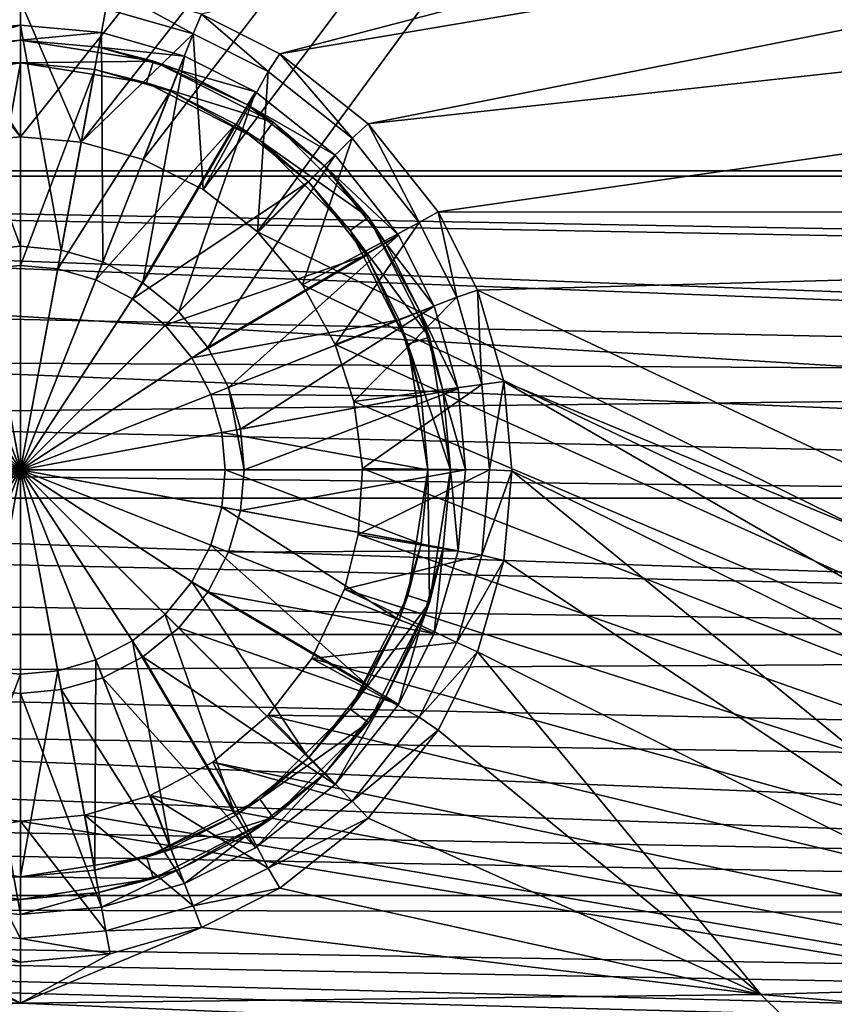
# Model space of a CAD drawing. Header units: metres. Extents: x -1004 to 0, y -808 to 0.
# Tile 64 of 136: x -502 to -394, y -741 to -610. Entities that reach past the tile are written whole.
import ezdxf

# ---------------------------------------------------------------- set-up
doc = ezdxf.new("R2010")
doc.units = ezdxf.units.M

msp = doc.modelspace()

# ---------------------------------------------------------------- linework, layer by layer
at = {"layer": 'None012310'}
for points in [[(-502.018646, -194.333847, 2169.999756), (-820.791748, -631.100647, 2169.999756), (-183.245575, -631.100647, 2169.999756)], [(-502.018646, -194.333847, 2169.999756), (-820.791748, -194.333847, 2169.999756), (-820.791748, -631.100647, 2169.999756)], [(-183.245575, -194.333847, 2169.999756), (-502.018646, -194.333847, 2169.999756), (-183.245575, -631.100647, 2169.999756)], [(-183.245575, -630.385498, 2167.143799), (-820.791748, -630.385498, 2167.143799), (-502.018646, -195.279739, 2167.143799)], [(-502.018646, -195.279739, 2167.143799), (-820.791748, -630.385498, 2167.143799), (-820.791748, -195.279739, 2167.143799)], [(-183.245575, -195.279739, 2167.143799), (-183.245575, -630.385498, 2167.143799), (-502.018646, -195.279739, 2167.143799)], [(-104.087563, -673.795837, 2141.555176), (-861.502258, -642.578125, 2160.918701), (-820.791748, -630.385498, 2167.143799)], [(-183.245575, -630.385498, 2167.143799), (-142.53511, -642.578247, 2160.918701), (-820.791748, -630.385498, 2167.143799)], [(-142.53511, -642.578247, 2160.918701), (-122.623138, -656.609924, 2152.863525), (-820.791748, -630.385498, 2167.143799)], [(-820.791748, -630.385498, 2167.143799), (-122.623138, -656.609924, 2152.863525), (-104.087563, -673.795837, 2141.555176)], [(-860.662842, -642.614746, 2164.17627), (-121.224243, -658.028931, 2155.389893), (-820.791748, -631.100647, 2169.999756)], [(-121.224243, -658.028931, 2155.389893), (-141.592987, -643.635925, 2163.630127), (-820.791748, -631.100647, 2169.999756)], [(-820.791748, -631.100647, 2169.999756), (-141.592987, -643.635925, 2163.630127), (-183.245575, -631.100647, 2169.999756)], [(-881.414185, -656.609863, 2152.863525), (-861.502258, -642.578125, 2160.918701), (-104.087563, -673.795837, 2141.555176)], [(-121.224243, -658.028931, 2155.389893), (-860.662842, -642.614746, 2164.17627), (-877.488342, -653.800537, 2157.918701)], [(-892.43335, -666.4646, 2150.060791), (-121.224243, -658.028931, 2155.389893), (-877.488342, -653.800537, 2157.918701)], [(-899.94989, -673.796082, 2141.555176), (-881.414185, -656.609863, 2152.863525), (-104.087563, -673.795837, 2141.555176)], [(-102.26001, -675.62439, 2143.820068), (-121.224243, -658.028931, 2155.389893), (-892.43335, -666.4646, 2150.060791)], [(-85.832962, -694.145264, 2129.589844), (-892.43335, -666.4646, 2150.060791), (-908.266174, -682.554504, 2138.760986)], [(-85.832962, -694.145264, 2129.589844), (-102.26001, -675.62439, 2143.820068), (-892.43335, -666.4646, 2150.060791)], [(-915.988464, -691.90033, 2127.664551), (-899.94989, -673.796082, 2141.555176), (-88.047546, -691.902039, 2127.663086)], [(-899.94989, -673.796082, 2141.555176), (-104.087563, -673.795837, 2141.555176), (-88.047546, -691.902039, 2127.663086)], [(-922.009583, -698.932068, 2125.520752), (-85.832962, -694.145264, 2129.589844), (-908.266174, -682.554504, 2138.760986)], [(-929.518494, -710.105225, 2111.226563), (-915.988464, -691.90033, 2127.664551), (-64.492477, -726.51062, 2093.737549)], [(-64.492477, -726.51062, 2093.737549), (-915.988464, -691.90033, 2127.664551), (-74.518837, -710.105225, 2111.226563)], [(-915.988464, -691.90033, 2127.664551), (-88.047546, -691.902039, 2127.663086), (-74.518837, -710.105225, 2111.226563)], [(-72.008659, -712.690125, 2112.790527), (-85.832962, -694.145264, 2129.589844), (-922.009583, -698.932068, 2125.520752)], [(-61.752151, -729.388489, 2094.900391), (-922.009583, -698.932068, 2125.520752), (-932.552673, -713.465515, 2112.023438)], [(-61.752151, -729.388489, 2094.900391), (-72.008659, -712.690125, 2112.790527), (-922.009583, -698.932068, 2125.520752)], [(-939.5448, -726.510559, 2093.737793), (-929.518494, -710.105225, 2111.226563), (-64.492477, -726.51062, 2093.737549)], [(-941.272888, -727.559082, 2097.011719), (-61.752151, -729.388489, 2094.900391), (-932.552673, -713.465515, 2112.023438)], [(-946.362122, -741.070984, 2075.415039), (-939.5448, -726.510559, 2093.737793), (-54.187531, -749.625977, 2063.023682)], [(-54.187531, -749.625977, 2063.023682), (-939.5448, -726.510559, 2093.737793), (-57.675217, -741.070984, 2075.415039)], [(-939.5448, -726.510559, 2093.737793), (-64.492477, -726.51062, 2093.737549), (-57.675217, -741.070984, 2075.415039)], [(-941.272888, -727.559082, 2097.011719), (-949.259888, -744.18219, 2076.154297), (-51.716675, -751.684326, 2065.279785)], [(-51.716675, -751.684326, 2065.279785), (-54.777439, -744.18219, 2076.154297), (-941.272888, -727.559082, 2097.011719)], [(-54.777439, -744.18219, 2076.154297), (-61.752151, -729.388489, 2094.900391), (-941.272888, -727.559082, 2097.011719)]]:
    msp.add_3dface(points, dxfattribs=at)
at = {"layer": 'None012318'}
for points in [[(-502.018829, -611.040344, 111.452499), (-512.755005, -612.025391, 111.452499), (-502.018829, -640.388123, 115.948647)], [(-512.391052, -613.991943, 108.797249), (-512.755005, -612.025391, 108.38913), (-502.018829, -611.040344, 108.38913)], [(-502.018829, -611.040344, 108.38913), (-512.755005, -612.025391, 111.452499), (-502.018829, -611.040344, 111.452499)], [(-502.018829, -611.040344, 108.38913), (-512.755005, -612.025391, 108.38913), (-512.755005, -612.025391, 111.452499)], [(-502.018829, -613.040283, 108.797249), (-512.391052, -613.991943, 108.797249), (-502.018829, -611.040344, 108.38913)], [(-491.282684, -612.025391, 111.452499), (-502.018829, -611.040344, 111.452499), (-496.62326, -640.883179, 115.948647)], [(-496.62326, -640.883179, 115.948647), (-502.018829, -611.040344, 111.452499), (-502.018829, -640.388123, 115.948647)], [(-502.018829, -613.040283, 108.797249), (-502.018829, -611.040344, 108.38913), (-491.282684, -612.025391, 108.38913)], [(-491.282684, -612.025391, 108.38913), (-502.018829, -611.040344, 111.452499), (-491.282684, -612.025391, 111.452499)], [(-491.282684, -612.025391, 108.38913), (-502.018829, -611.040344, 108.38913), (-502.018829, -611.040344, 111.452499)], [(-502.018829, -640.388123, 115.948647), (-512.755005, -612.025391, 111.452499), (-507.414429, -640.883179, 115.948647)], [(-491.646606, -613.991943, 108.797249), (-502.018829, -613.040283, 108.797249), (-491.282684, -612.025391, 108.38913)], [(-491.104034, -642.470093, 115.948647), (-491.282684, -612.025391, 111.452499), (-496.62326, -640.883179, 115.948647)], [(-491.646606, -613.991943, 108.797249), (-491.282684, -612.025391, 108.38913), (-480.301758, -615.182617, 108.389137)], [(-480.301758, -615.182617, 111.452499), (-491.282684, -612.025391, 111.452499), (-491.104034, -642.470093, 115.948647)], [(-480.301758, -615.182617, 108.389137), (-491.282684, -612.025391, 108.38913), (-480.301758, -615.182617, 111.452499)], [(-480.301758, -615.182617, 111.452499), (-491.282684, -612.025391, 108.38913), (-491.282684, -612.025391, 111.452499)], [(-502.018829, -613.040283, 101.509148), (-519.632813, -615.830078, 101.509148), (-512.391052, -613.991943, 108.797249)], [(-502.018829, -613.040283, 101.509148), (-502.018829, -616.040283, 101.509148), (-519.632813, -615.830078, 101.509148)], [(-502.018829, -613.040283, 101.509148), (-512.391052, -613.991943, 108.797249), (-502.018829, -613.040283, 108.797249)], [(-484.404877, -615.830078, 101.509148), (-502.018829, -613.040283, 101.509148), (-491.646606, -613.991943, 108.797249)], [(-491.646606, -613.991943, 108.797249), (-502.018829, -613.040283, 101.509148), (-502.018829, -613.040283, 108.797249)], [(-502.018829, -613.040283, 101.509148), (-484.404877, -615.830078, 101.509148), (-502.018829, -616.040283, 101.509148)], [(-481.037903, -617.042175, 108.797249), (-491.646606, -613.991943, 108.797249), (-480.301758, -615.182617, 108.389137)], [(-481.037903, -617.042175, 108.797249), (-484.404877, -615.830078, 101.509148), (-491.646606, -613.991943, 108.797249)], [(-502.018829, -616.040283, 101.509148), (-518.70575, -618.683228, 101.509148), (-519.632813, -615.830078, 101.509148)], [(-502.018829, -616.040283, 101.509148), (-511.845154, -616.941833, 109.382034), (-518.70575, -618.683228, 101.509148)], [(-511.845154, -616.941833, 109.382034), (-502.018829, -616.040283, 109.382034), (-506.953461, -643.374268, 113.182106)], [(-502.018829, -616.040283, 101.509148), (-502.018829, -616.040283, 109.382034), (-511.845154, -616.941833, 109.382034)], [(-502.018829, -616.040283, 109.382034), (-502.018829, -642.921509, 113.182106), (-506.953461, -643.374268, 113.182106)], [(-484.404877, -615.830078, 101.509148), (-485.331909, -618.683228, 101.509148), (-502.018829, -616.040283, 101.509148)], [(-502.018829, -616.040283, 109.382034), (-492.192505, -616.941833, 109.382034), (-502.018829, -642.921509, 113.182106)], [(-485.331909, -618.683228, 101.509148), (-492.192505, -616.941833, 109.382034), (-502.018829, -616.040283, 101.509148)], [(-492.192505, -616.941833, 109.382034), (-502.018829, -616.040283, 109.382034), (-502.018829, -616.040283, 101.509148)], [(-485.792908, -645.221558, 115.948647), (-480.301758, -615.182617, 111.452499), (-491.104034, -642.470093, 115.948647)], [(-470.890594, -619.920166, 111.452499), (-480.301758, -615.182617, 111.452499), (-485.792908, -645.221558, 115.948647)], [(-484.404877, -615.830078, 101.509148), (-468.515076, -623.926331, 101.509148), (-485.331909, -618.683228, 101.509148)], [(-468.515076, -623.926331, 101.509148), (-484.404877, -615.830078, 101.509148), (-471.944855, -621.61969, 108.797249)], [(-484.404877, -615.830078, 101.509148), (-481.037903, -617.042175, 108.797249), (-471.944855, -621.61969, 108.797249)], [(-481.037903, -617.042175, 108.797249), (-480.301758, -615.182617, 108.389137), (-470.890594, -619.920166, 108.389137)], [(-470.890594, -619.920166, 108.389137), (-480.301758, -615.182617, 108.389137), (-470.890594, -619.920166, 111.452499)], [(-470.890594, -619.920166, 111.452499), (-480.301758, -615.182617, 108.389137), (-480.301758, -615.182617, 111.452499)], [(-492.192505, -616.941833, 109.382034), (-497.084229, -643.374268, 113.182106), (-502.018829, -642.921509, 113.182106)], [(-492.192505, -616.941833, 109.382034), (-482.142151, -619.831543, 109.382034), (-497.084229, -643.374268, 113.182106)], [(-482.142151, -619.831543, 109.382034), (-492.192505, -616.941833, 109.382034), (-485.331909, -618.683228, 101.509148)], [(-471.944855, -621.61969, 108.797249), (-481.037903, -617.042175, 108.797249), (-470.890594, -619.920166, 108.389137)], [(-470.278442, -626.353333, 101.509148), (-482.142151, -619.831543, 109.382034), (-485.331909, -618.683228, 101.509148)], [(-468.515076, -623.926331, 101.509148), (-470.278442, -626.353333, 101.509148), (-485.331909, -618.683228, 101.509148)], [(-482.142151, -619.831543, 109.382034), (-492.03656, -644.825562, 113.182106), (-497.084229, -643.374268, 113.182106)], [(-482.142151, -619.831543, 109.382034), (-473.526306, -624.169006, 109.382034), (-492.03656, -644.825562, 113.182106)], [(-481.051636, -649.073059, 115.948647), (-470.890594, -619.920166, 111.452499), (-485.792908, -645.221558, 115.948647)], [(-470.278442, -626.353333, 101.509148), (-473.526306, -624.169006, 109.382034), (-482.142151, -619.831543, 109.382034)], [(-460.299591, -628.320984, 111.452499), (-470.890594, -619.920166, 111.452499), (-481.051636, -649.073059, 115.948647)], [(-471.944855, -621.61969, 108.797249), (-470.890594, -619.920166, 108.389137), (-460.299591, -628.320984, 108.389137)], [(-460.299591, -628.320984, 108.389137), (-470.890594, -619.920166, 108.389137), (-460.299591, -628.320984, 111.452499)], [(-460.299591, -628.320984, 111.452499), (-470.890594, -619.920166, 108.389137), (-470.890594, -619.920166, 111.452499)], [(-461.713745, -629.735168, 108.797249), (-471.944855, -621.61969, 108.797249), (-460.299591, -628.320984, 108.389137)], [(-468.515076, -623.926331, 101.509148), (-471.944855, -621.61969, 108.797249), (-461.713745, -629.735168, 108.797249)], [(-473.526306, -624.169006, 109.382034), (-487.179199, -647.34198, 113.182106), (-492.03656, -644.825562, 113.182106)], [(-473.526306, -624.169006, 109.382034), (-463.835083, -631.856506, 109.382034), (-487.179199, -647.34198, 113.182106)], [(-463.835083, -631.856506, 109.382034), (-473.526306, -624.169006, 109.382034), (-470.278442, -626.353333, 101.509148)], [(-468.515076, -623.926331, 101.509148), (-455.904877, -636.536499, 101.509148), (-470.278442, -626.353333, 101.509148)], [(-455.904877, -636.536499, 101.509148), (-468.515076, -623.926331, 101.509148), (-461.713745, -629.735168, 108.797249)], [(-458.331909, -638.299866, 101.509148), (-463.835083, -631.856506, 109.382034), (-470.278442, -626.353333, 101.509148)], [(-455.904877, -636.536499, 101.509148), (-458.331909, -638.299866, 101.509148), (-470.278442, -626.353333, 101.509148)], [(-477.200134, -653.814331, 115.948647), (-460.299591, -628.320984, 111.452499), (-481.051636, -649.073059, 115.948647)], [(-451.898743, -638.912048, 111.452499), (-460.299591, -628.320984, 111.452499), (-477.200134, -653.814331, 115.948647)], [(-461.713745, -629.735168, 108.797249), (-460.299591, -628.320984, 108.389137), (-451.898743, -638.912048, 108.389137)], [(-451.898743, -638.912048, 108.389137), (-460.299591, -628.320984, 108.389137), (-451.898743, -638.912048, 111.452499)], [(-451.898743, -638.912048, 111.452499), (-460.299591, -628.320984, 108.389137), (-460.299591, -628.320984, 111.452499)], [(-453.598236, -639.966309, 108.797249), (-461.713745, -629.735168, 108.797249), (-451.898743, -638.912048, 108.389137)], [(-455.904877, -636.536499, 101.509148), (-461.713745, -629.735168, 108.797249), (-453.598236, -639.966309, 108.797249)], [(-463.835083, -631.856506, 109.382034), (-482.842987, -650.864441, 113.182106), (-487.179199, -647.34198, 113.182106)], [(-463.835083, -631.856506, 109.382034), (-456.147552, -641.547729, 109.382034), (-482.842987, -650.864441, 113.182106)], [(-456.147552, -641.547729, 109.382034), (-463.835083, -631.856506, 109.382034), (-458.331909, -638.299866, 101.509148)], [(-455.904877, -636.536499, 101.509148), (-447.808624, -652.426331, 101.509148), (-458.331909, -638.299866, 101.509148)], [(-447.808624, -652.426331, 101.509148), (-455.904877, -636.536499, 101.509148), (-449.020721, -649.059326, 108.797256)], [(-449.020721, -649.059326, 108.797256), (-455.904877, -636.536499, 101.509148), (-453.598236, -639.966309, 108.797249)], [(-450.661774, -653.353333, 101.509148), (-456.147552, -641.547729, 109.382034), (-458.331909, -638.299866, 101.509148)], [(-447.808624, -652.426331, 101.509148), (-450.661774, -653.353333, 101.509148), (-458.331909, -638.299866, 101.509148)], [(-474.448639, -659.125488, 115.948647), (-451.898743, -638.912048, 111.452499), (-477.200134, -653.814331, 115.948647)], [(-474.448639, -659.125488, 115.948647), (-447.161194, -648.323181, 111.452507), (-451.898743, -638.912048, 111.452499)], [(-453.598236, -639.966309, 108.797249), (-451.898743, -638.912048, 108.389137), (-447.161194, -648.323181, 108.389137)], [(-449.020721, -649.059326, 108.797256), (-453.598236, -639.966309, 108.797249), (-447.161194, -648.323181, 108.389137)], [(-447.161194, -648.323181, 108.389137), (-451.898743, -638.912048, 108.389137), (-447.161194, -648.323181, 111.452507)], [(-447.161194, -648.323181, 111.452507), (-451.898743, -638.912048, 108.389137), (-451.898743, -638.912048, 111.452499)], [(-507.414429, -640.883179, 115.948647), (-512.933655, -642.470093, 115.948647), (-502.018829, -670.040283, 117.452507)], [(-502.018829, -640.388123, 115.948647), (-507.414429, -640.883179, 115.948647), (-502.018829, -670.040283, 117.452507)], [(-496.62326, -640.883179, 115.948647), (-502.018829, -640.388123, 115.948647), (-502.018829, -670.040283, 117.452507)], [(-491.104034, -642.470093, 115.948647), (-496.62326, -640.883179, 115.948647), (-502.018829, -670.040283, 117.452507)], [(-512.933655, -642.470093, 115.948647), (-518.244751, -645.221558, 115.948647), (-502.018829, -670.040283, 117.452507)], [(-485.792908, -645.221558, 115.948647), (-491.104034, -642.470093, 115.948647), (-502.018829, -670.040283, 117.452507)], [(-456.147552, -641.547729, 109.382034), (-479.320557, -655.200623, 113.182106), (-482.842987, -650.864441, 113.182106)], [(-456.147552, -641.547729, 109.382034), (-451.810089, -650.163574, 109.382034), (-479.320557, -655.200623, 113.182106)], [(-451.810089, -650.163574, 109.382034), (-456.147552, -641.547729, 109.382034), (-450.661774, -653.353333, 101.509148)], [(-512.001099, -644.825562, 113.182106), (-506.953461, -643.374268, 113.182106), (-502.018829, -670.040283, 114.452507)], [(-506.953461, -643.374268, 113.182106), (-502.018829, -642.921509, 113.182106), (-502.018829, -670.040283, 114.452507)], [(-502.018829, -642.921509, 113.182106), (-497.084229, -643.374268, 113.182106), (-502.018829, -670.040283, 114.452507)], [(-497.084229, -643.374268, 113.182106), (-492.03656, -644.825562, 113.182106), (-502.018829, -670.040283, 114.452507)], [(-516.858521, -647.34198, 113.182106), (-512.001099, -644.825562, 113.182106), (-502.018829, -670.040283, 114.452507)], [(-492.03656, -644.825562, 113.182106), (-487.179199, -647.34198, 113.182106), (-502.018829, -670.040283, 114.452507)], [(-518.244751, -645.221558, 115.948647), (-522.986084, -649.073059, 115.948647), (-502.018829, -670.040283, 117.452507)], [(-481.051636, -649.073059, 115.948647), (-485.792908, -645.221558, 115.948647), (-502.018829, -670.040283, 117.452507)], [(-521.194702, -650.864441, 113.182106), (-516.858521, -647.34198, 113.182106), (-502.018829, -670.040283, 114.452507)], [(-487.179199, -647.34198, 113.182106), (-482.842987, -650.864441, 113.182106), (-502.018829, -670.040283, 114.452507)], [(-522.986084, -649.073059, 115.948647), (-526.837524, -653.814331, 115.948647), (-502.018829, -670.040283, 117.452507)], [(-477.200134, -653.814331, 115.948647), (-481.051636, -649.073059, 115.948647), (-502.018829, -670.040283, 117.452507)], [(-472.861755, -664.644653, 115.948647), (-447.161194, -648.323181, 111.452507), (-474.448639, -659.125488, 115.948647)], [(-444.003937, -659.304138, 111.452507), (-447.161194, -648.323181, 111.452507), (-472.861755, -664.644653, 115.948647)], [(-449.020721, -649.059326, 108.797256), (-447.161194, -648.323181, 108.389137), (-444.003937, -659.304138, 108.389137)], [(-445.97049, -659.66803, 108.797256), (-449.020721, -649.059326, 108.797256), (-444.003937, -659.304138, 108.389137)], [(-445.97049, -659.66803, 108.797256), (-447.808624, -652.426331, 101.509148), (-449.020721, -649.059326, 108.797256)], [(-444.003937, -659.304138, 111.452507), (-444.003937, -659.304138, 108.389137), (-447.161194, -648.323181, 108.389137)], [(-444.003937, -659.304138, 111.452507), (-447.161194, -648.323181, 108.389137), (-447.161194, -648.323181, 111.452507)], [(-451.810089, -650.163574, 109.382034), (-476.804138, -660.057983, 113.182106), (-479.320557, -655.200623, 113.182106)], [(-451.810089, -650.163574, 109.382034), (-448.92041, -660.213928, 109.382042), (-476.804138, -660.057983, 113.182106)], [(-448.92041, -660.213928, 109.382042), (-451.810089, -650.163574, 109.382034), (-450.661774, -653.353333, 101.509148)], [(-524.717102, -655.200623, 113.182106), (-521.194702, -650.864441, 113.182106), (-502.018829, -670.040283, 114.452507)], [(-482.842987, -650.864441, 113.182106), (-479.320557, -655.200623, 113.182106), (-502.018829, -670.040283, 114.452507)], [(-447.808624, -652.426331, 101.509148), (-445.018829, -670.040283, 101.509148), (-450.661774, -653.353333, 101.509148)], [(-445.018829, -670.040283, 101.509148), (-447.808624, -652.426331, 101.509148), (-445.97049, -659.66803, 108.797256)], [(-526.837524, -653.814331, 115.948647), (-529.58905, -659.125488, 115.948647), (-502.018829, -670.040283, 117.452507)], [(-474.448639, -659.125488, 115.948647), (-477.200134, -653.814331, 115.948647), (-502.018829, -670.040283, 117.452507)], [(-448.92041, -660.213928, 109.382042), (-450.661774, -653.353333, 101.509148), (-448.018829, -670.040283, 101.509148)], [(-445.018829, -670.040283, 101.509148), (-448.018829, -670.040283, 101.509148), (-450.661774, -653.353333, 101.509148)], [(-527.233521, -660.057983, 113.182106), (-524.717102, -655.200623, 113.182106), (-502.018829, -670.040283, 114.452507)], [(-479.320557, -655.200623, 113.182106), (-476.804138, -660.057983, 113.182106), (-502.018829, -670.040283, 114.452507)], [(-502.018829, -670.040283, 117.452507), (-529.58905, -659.125488, 115.948647), (-531.175903, -664.644653, 115.948647)], [(-474.448639, -659.125488, 115.948647), (-502.018829, -670.040283, 117.452507), (-472.36673, -670.040283, 115.948647)], [(-472.36673, -670.040283, 115.948647), (-472.861755, -664.644653, 115.948647), (-474.448639, -659.125488, 115.948647)], [(-444.003937, -659.304138, 111.452507), (-472.861755, -664.644653, 115.948647), (-472.36673, -670.040283, 115.948647)], [(-443.01889, -670.040283, 111.452507), (-444.003937, -659.304138, 111.452507), (-472.36673, -670.040283, 115.948647)], [(-445.97049, -659.66803, 108.797256), (-444.003937, -659.304138, 108.389137), (-443.01889, -670.040283, 108.389137)], [(-443.01889, -670.040283, 111.452507), (-443.01889, -670.040283, 108.389137), (-444.003937, -659.304138, 111.452507)], [(-443.01889, -670.040283, 108.389137), (-444.003937, -659.304138, 108.389137), (-444.003937, -659.304138, 111.452507)], [(-528.684875, -665.105652, 113.182106), (-527.233521, -660.057983, 113.182106), (-502.018829, -670.040283, 114.452507)], [(-476.804138, -660.057983, 113.182106), (-475.352814, -665.105652, 113.182106), (-502.018829, -670.040283, 114.452507)], [(-448.92041, -660.213928, 109.382042), (-475.352814, -665.105652, 113.182106), (-476.804138, -660.057983, 113.182106)], [(-448.92041, -660.213928, 109.382042), (-448.018829, -670.040283, 109.382042), (-475.352814, -665.105652, 113.182106)], [(-448.018829, -670.040283, 109.382042), (-448.92041, -660.213928, 109.382042), (-448.018829, -670.040283, 101.509148)], [(-445.018829, -670.040283, 108.797256), (-445.97049, -659.66803, 108.797256), (-443.01889, -670.040283, 108.389137)], [(-445.018829, -670.040283, 108.797256), (-445.018829, -670.040283, 101.509148), (-445.97049, -659.66803, 108.797256)], [(-531.175903, -664.644653, 115.948647), (-531.670959, -670.040283, 115.948647), (-502.018829, -670.040283, 117.452507)], [(-529.137573, -670.040283, 113.182106), (-528.684875, -665.105652, 113.182106), (-502.018829, -670.040283, 114.452507)], [(-475.352814, -665.105652, 113.182106), (-474.900085, -670.040283, 113.182106), (-502.018829, -670.040283, 114.452507)], [(-448.018829, -670.040283, 109.382042), (-474.900085, -670.040283, 113.182106), (-475.352814, -665.105652, 113.182106)], [(-529.58905, -680.955078, 115.948647), (-502.018829, -670.040283, 117.452507), (-531.670959, -670.040283, 115.948647)], [(-529.58905, -680.955078, 115.948647), (-526.837524, -686.266235, 115.948647), (-502.018829, -670.040283, 117.452507)], [(-528.684875, -674.974915, 113.182106), (-529.137573, -670.040283, 113.182106), (-502.018829, -670.040283, 114.452507)], [(-527.233521, -680.022522, 113.182106), (-528.684875, -674.974915, 113.182106), (-502.018829, -670.040283, 114.452507)], [(-524.717102, -684.879944, 113.182106), (-527.233521, -680.022522, 113.182106), (-502.018829, -670.040283, 114.452507)], [(-526.837524, -686.266235, 115.948647), (-522.986084, -691.007507, 115.948647), (-502.018829, -670.040283, 117.452507)], [(-521.194702, -689.216125, 113.182106), (-524.717102, -684.879944, 113.182106), (-502.018829, -670.040283, 114.452507)], [(-522.986084, -691.007507, 115.948647), (-518.244751, -694.858948, 115.948647), (-502.018829, -670.040283, 117.452507)], [(-516.858521, -692.738586, 113.182106), (-521.194702, -689.216125, 113.182106), (-502.018829, -670.040283, 114.452507)], [(-518.244751, -694.858948, 115.948647), (-512.933655, -697.610474, 115.948647), (-502.018829, -670.040283, 117.452507)], [(-512.001099, -695.255005, 113.182106), (-516.858521, -692.738586, 113.182106), (-502.018829, -670.040283, 114.452507)], [(-512.933655, -697.610474, 115.948647), (-507.414429, -699.197388, 115.948647), (-502.018829, -670.040283, 117.452507)], [(-506.953461, -696.706299, 113.182106), (-512.001099, -695.255005, 113.182106), (-502.018829, -670.040283, 114.452507)], [(-507.414429, -699.197388, 115.948647), (-502.018829, -699.692383, 115.948647), (-502.018829, -670.040283, 117.452507)], [(-502.018829, -697.159058, 113.182106), (-506.953461, -696.706299, 113.182106), (-502.018829, -670.040283, 114.452507)], [(-502.018829, -699.692383, 115.948647), (-496.62326, -699.197388, 115.948647), (-502.018829, -670.040283, 117.452507)], [(-496.62326, -699.197388, 115.948647), (-491.104034, -697.610474, 115.948647), (-502.018829, -670.040283, 117.452507)], [(-491.104034, -697.610474, 115.948647), (-485.792908, -694.858948, 115.948647), (-502.018829, -670.040283, 117.452507)], [(-485.792908, -694.858948, 115.948647), (-481.051636, -691.007507, 115.948647), (-502.018829, -670.040283, 117.452507)], [(-481.051636, -691.007507, 115.948647), (-477.200134, -686.266235, 115.948647), (-502.018829, -670.040283, 117.452507)], [(-477.200134, -686.266235, 115.948647), (-474.448639, -680.955078, 115.948647), (-502.018829, -670.040283, 117.452507)], [(-472.36673, -670.040283, 115.948647), (-502.018829, -670.040283, 117.452507), (-472.861755, -675.435852, 115.948647)], [(-502.018829, -670.040283, 117.452507), (-474.448639, -680.955078, 115.948647), (-472.861755, -675.435852, 115.948647)], [(-474.900085, -670.040283, 113.182106), (-475.352814, -674.974915, 113.182106), (-502.018829, -670.040283, 114.452507)], [(-475.352814, -674.974915, 113.182106), (-476.804138, -680.022522, 113.182106), (-502.018829, -670.040283, 114.452507)], [(-476.804138, -680.022522, 113.182106), (-479.320557, -684.879944, 113.182106), (-502.018829, -670.040283, 114.452507)], [(-479.320557, -684.879944, 113.182106), (-482.842987, -689.216125, 113.182106), (-502.018829, -670.040283, 114.452507)], [(-482.842987, -689.216125, 113.182106), (-487.179199, -692.738586, 113.182106), (-502.018829, -670.040283, 114.452507)], [(-487.179199, -692.738586, 113.182106), (-492.03656, -695.255005, 113.182106), (-502.018829, -670.040283, 114.452507)], [(-492.03656, -695.255005, 113.182106), (-497.084229, -696.706299, 113.182106), (-502.018829, -670.040283, 114.452507)], [(-497.084229, -696.706299, 113.182106), (-502.018829, -697.159058, 113.182106), (-502.018829, -670.040283, 114.452507)], [(-448.92041, -679.866577, 109.382042), (-475.352814, -674.974915, 113.182106), (-474.900085, -670.040283, 113.182106)], [(-448.018829, -670.040283, 109.382042), (-448.92041, -679.866577, 109.382042), (-474.900085, -670.040283, 113.182106)], [(-444.003937, -680.776428, 111.452507), (-443.01889, -670.040283, 111.452507), (-472.861755, -675.435852, 115.948647)], [(-472.861755, -675.435852, 115.948647), (-443.01889, -670.040283, 111.452507), (-472.36673, -670.040283, 115.948647)], [(-448.018829, -670.040283, 101.509148), (-450.661774, -686.727173, 101.509148), (-448.92041, -679.866577, 109.382042)], [(-447.808624, -687.654236, 101.509148), (-450.661774, -686.727173, 101.509148), (-448.018829, -670.040283, 101.509148)], [(-448.018829, -670.040283, 109.382042), (-448.018829, -670.040283, 101.509148), (-448.92041, -679.866577, 109.382042)], [(-445.018829, -670.040283, 101.509148), (-447.808624, -687.654236, 101.509148), (-448.018829, -670.040283, 101.509148)], [(-445.97049, -680.412476, 108.797256), (-447.808624, -687.654236, 101.509148), (-445.018829, -670.040283, 101.509148)], [(-444.003937, -680.776428, 108.389137), (-445.97049, -680.412476, 108.797256), (-445.018829, -670.040283, 108.797256)], [(-445.018829, -670.040283, 108.797256), (-445.97049, -680.412476, 108.797256), (-445.018829, -670.040283, 101.509148)], [(-443.01889, -670.040283, 108.389137), (-444.003937, -680.776428, 108.389137), (-445.018829, -670.040283, 108.797256)], [(-443.01889, -670.040283, 108.389137), (-443.01889, -670.040283, 111.452507), (-444.003937, -680.776428, 108.389137)], [(-443.01889, -670.040283, 111.452507), (-444.003937, -680.776428, 111.452507), (-444.003937, -680.776428, 108.389137)], [(-451.810089, -689.916931, 109.382042), (-476.804138, -680.022522, 113.182106), (-475.352814, -674.974915, 113.182106)], [(-448.92041, -679.866577, 109.382042), (-451.810089, -689.916931, 109.382042), (-475.352814, -674.974915, 113.182106)], [(-474.448639, -680.955078, 115.948647), (-444.003937, -680.776428, 111.452507), (-472.861755, -675.435852, 115.948647)], [(-456.147552, -698.532776, 109.382042), (-479.320557, -684.879944, 113.182106), (-476.804138, -680.022522, 113.182106)], [(-451.810089, -689.916931, 109.382042), (-456.147552, -698.532776, 109.382042), (-476.804138, -680.022522, 113.182106)], [(-448.92041, -679.866577, 109.382042), (-450.661774, -686.727173, 101.509148), (-451.810089, -689.916931, 109.382042)], [(-447.161194, -691.757385, 108.389137), (-449.020721, -691.02124, 108.797256), (-445.97049, -680.412476, 108.797256)], [(-445.97049, -680.412476, 108.797256), (-449.020721, -691.02124, 108.797256), (-447.808624, -687.654236, 101.509148)], [(-444.003937, -680.776428, 108.389137), (-447.161194, -691.757385, 108.389137), (-445.97049, -680.412476, 108.797256)], [(-477.200134, -686.266235, 115.948647), (-447.161194, -691.757385, 111.452507), (-474.448639, -680.955078, 115.948647)], [(-447.161194, -691.757385, 111.452507), (-444.003937, -680.776428, 111.452507), (-474.448639, -680.955078, 115.948647)], [(-444.003937, -680.776428, 108.389137), (-444.003937, -680.776428, 111.452507), (-447.161194, -691.757385, 111.452507)], [(-444.003937, -680.776428, 108.389137), (-447.161194, -691.757385, 111.452507), (-447.161194, -691.757385, 108.389137)], [(-463.835083, -708.22406, 109.382042), (-482.842987, -689.216125, 113.182106), (-479.320557, -684.879944, 113.182106)], [(-456.147552, -698.532776, 109.382042), (-463.835083, -708.22406, 109.382042), (-479.320557, -684.879944, 113.182106)], [(-481.051636, -691.007507, 115.948647), (-451.898743, -701.168518, 111.452507), (-477.200134, -686.266235, 115.948647)], [(-451.898743, -701.168518, 111.452507), (-447.161194, -691.757385, 111.452507), (-477.200134, -686.266235, 115.948647)], [(-450.661774, -686.727173, 101.509148), (-458.331909, -701.780701, 101.509148), (-451.810089, -689.916931, 109.382042)], [(-450.661774, -686.727173, 101.509148), (-447.808624, -687.654236, 101.509148), (-458.331909, -701.780701, 101.509148)], [(-447.808624, -687.654236, 101.509148), (-455.904877, -703.544006, 101.509148), (-458.331909, -701.780701, 101.509148)], [(-447.808624, -687.654236, 101.509148), (-453.598236, -700.114258, 108.797256), (-455.904877, -703.544006, 101.509148)], [(-449.020721, -691.02124, 108.797256), (-453.598236, -700.114258, 108.797256), (-447.808624, -687.654236, 101.509148)], [(-473.526306, -715.91156, 109.382042), (-487.179199, -692.738586, 113.182106), (-482.842987, -689.216125, 113.182106)], [(-463.835083, -708.22406, 109.382042), (-473.526306, -715.91156, 109.382042), (-482.842987, -689.216125, 113.182106)], [(-451.810089, -689.916931, 109.382042), (-458.331909, -701.780701, 101.509148), (-456.147552, -698.532776, 109.382042)], [(-485.792908, -694.858948, 115.948647), (-460.299591, -711.759521, 111.452507), (-481.051636, -691.007507, 115.948647)], [(-460.299591, -711.759521, 111.452507), (-451.898743, -701.168518, 111.452507), (-481.051636, -691.007507, 115.948647)], [(-451.898743, -701.168518, 108.389137), (-453.598236, -700.114258, 108.797256), (-449.020721, -691.02124, 108.797256)], [(-447.161194, -691.757385, 108.389137), (-451.898743, -701.168518, 108.389137), (-449.020721, -691.02124, 108.797256)], [(-447.161194, -691.757385, 111.452507), (-451.898743, -701.168518, 111.452507), (-447.161194, -691.757385, 108.389137)], [(-447.161194, -691.757385, 108.389137), (-451.898743, -701.168518, 111.452507), (-451.898743, -701.168518, 108.389137)], [(-482.142151, -720.249023, 109.382042), (-492.03656, -695.255005, 113.182106), (-487.179199, -692.738586, 113.182106)], [(-473.526306, -715.91156, 109.382042), (-482.142151, -720.249023, 109.382042), (-487.179199, -692.738586, 113.182106)], [(-492.192505, -723.138733, 109.382042), (-497.084229, -696.706299, 113.182106), (-492.03656, -695.255005, 113.182106)], [(-482.142151, -720.249023, 109.382042), (-492.192505, -723.138733, 109.382042), (-492.03656, -695.255005, 113.182106)], [(-491.104034, -697.610474, 115.948647), (-470.890594, -720.1604, 111.452507), (-485.792908, -694.858948, 115.948647)], [(-470.890594, -720.1604, 111.452507), (-460.299591, -711.759521, 111.452507), (-485.792908, -694.858948, 115.948647)], [(-511.845154, -723.138733, 109.382042), (-506.953461, -696.706299, 113.182106), (-502.018829, -697.159058, 113.182106)], [(-502.018829, -724.040283, 109.382042), (-511.845154, -723.138733, 109.382042), (-502.018829, -697.159058, 113.182106)], [(-492.192505, -723.138733, 109.382042), (-502.018829, -724.040283, 109.382042), (-497.084229, -696.706299, 113.182106)], [(-502.018829, -724.040283, 109.382042), (-502.018829, -697.159058, 113.182106), (-497.084229, -696.706299, 113.182106)], [(-496.62326, -699.197388, 115.948647), (-480.301758, -724.897949, 111.452507), (-491.104034, -697.610474, 115.948647)], [(-480.301758, -724.897949, 111.452507), (-470.890594, -720.1604, 111.452507), (-491.104034, -697.610474, 115.948647)], [(-458.331909, -701.780701, 101.509148), (-463.835083, -708.22406, 109.382042), (-456.147552, -698.532776, 109.382042)], [(-512.755005, -728.055176, 111.452507), (-502.018829, -729.040222, 111.452507), (-507.414429, -699.197388, 115.948647)], [(-507.414429, -699.197388, 115.948647), (-502.018829, -729.040222, 111.452507), (-502.018829, -699.692383, 115.948647)], [(-502.018829, -699.692383, 115.948647), (-491.282684, -728.055176, 111.452507), (-496.62326, -699.197388, 115.948647)], [(-502.018829, -729.040222, 111.452507), (-491.282684, -728.055176, 111.452507), (-502.018829, -699.692383, 115.948647)], [(-491.282684, -728.055176, 111.452507), (-480.301758, -724.897949, 111.452507), (-496.62326, -699.197388, 115.948647)], [(-460.299591, -711.759521, 108.389137), (-461.713745, -710.345337, 108.797256), (-453.598236, -700.114258, 108.797256)], [(-453.598236, -700.114258, 108.797256), (-461.713745, -710.345337, 108.797256), (-455.904877, -703.544006, 101.509148)], [(-451.898743, -701.168518, 108.389137), (-460.299591, -711.759521, 108.389137), (-453.598236, -700.114258, 108.797256)], [(-451.898743, -701.168518, 111.452507), (-460.299591, -711.759521, 111.452507), (-451.898743, -701.168518, 108.389137)], [(-451.898743, -701.168518, 108.389137), (-460.299591, -711.759521, 111.452507), (-460.299591, -711.759521, 108.389137)], [(-458.331909, -701.780701, 101.509148), (-470.278442, -713.727173, 101.509148), (-463.835083, -708.22406, 109.382042)], [(-458.331909, -701.780701, 101.509148), (-455.904877, -703.544006, 101.509148), (-470.278442, -713.727173, 101.509148)], [(-455.904877, -703.544006, 101.509148), (-468.515076, -716.154236, 101.509148), (-470.278442, -713.727173, 101.509148)], [(-455.904877, -703.544006, 101.509148), (-461.713745, -710.345337, 108.797256), (-468.515076, -716.154236, 101.509148)], [(-470.278442, -713.727173, 101.509148), (-473.526306, -715.91156, 109.382042), (-463.835083, -708.22406, 109.382042)], [(-470.890594, -720.1604, 108.389137), (-471.944855, -718.460876, 108.797256), (-461.713745, -710.345337, 108.797256)], [(-461.713745, -710.345337, 108.797256), (-471.944855, -718.460876, 108.797256), (-468.515076, -716.154236, 101.509148)], [(-460.299591, -711.759521, 108.389137), (-470.890594, -720.1604, 108.389137), (-461.713745, -710.345337, 108.797256)], [(-460.299591, -711.759521, 111.452507), (-470.890594, -720.1604, 111.452507), (-460.299591, -711.759521, 108.389137)], [(-460.299591, -711.759521, 108.389137), (-470.890594, -720.1604, 111.452507), (-470.890594, -720.1604, 108.389137)], [(-470.278442, -713.727173, 101.509148), (-485.331909, -721.397339, 101.509148), (-473.526306, -715.91156, 109.382042)], [(-470.278442, -713.727173, 101.509148), (-468.515076, -716.154236, 101.509148), (-485.331909, -721.397339, 101.509148)], [(-485.331909, -721.397339, 101.509148), (-482.142151, -720.249023, 109.382042), (-473.526306, -715.91156, 109.382042)], [(-468.515076, -716.154236, 101.509148), (-484.404877, -724.250488, 101.509148), (-485.331909, -721.397339, 101.509148)], [(-468.515076, -716.154236, 101.509148), (-481.037903, -723.038391, 108.797256), (-484.404877, -724.250488, 101.509148)], [(-468.515076, -716.154236, 101.509148), (-471.944855, -718.460876, 108.797256), (-481.037903, -723.038391, 108.797256)], [(-480.301758, -724.897949, 108.389137), (-481.037903, -723.038391, 108.797256), (-471.944855, -718.460876, 108.797256)], [(-470.890594, -720.1604, 108.389137), (-480.301758, -724.897949, 108.389137), (-471.944855, -718.460876, 108.797256)], [(-482.142151, -720.249023, 109.382042), (-485.331909, -721.397339, 101.509148), (-492.192505, -723.138733, 109.382042)], [(-470.890594, -720.1604, 111.452507), (-480.301758, -724.897949, 111.452507), (-470.890594, -720.1604, 108.389137)], [(-470.890594, -720.1604, 108.389137), (-480.301758, -724.897949, 111.452507), (-480.301758, -724.897949, 108.389137)], [(-502.018829, -724.040283, 101.509148), (-519.632813, -724.250488, 101.509148), (-518.70575, -721.397339, 101.509148)], [(-502.018829, -724.040283, 101.509148), (-518.70575, -721.397339, 101.509148), (-511.845154, -723.138733, 109.382042)], [(-485.331909, -721.397339, 101.509148), (-502.018829, -724.040283, 101.509148), (-492.192505, -723.138733, 109.382042)], [(-485.331909, -721.397339, 101.509148), (-484.404877, -724.250488, 101.509148), (-502.018829, -724.040283, 101.509148)], [(-502.018829, -724.040283, 101.509148), (-511.845154, -723.138733, 109.382042), (-502.018829, -724.040283, 109.382042)], [(-492.192505, -723.138733, 109.382042), (-502.018829, -724.040283, 101.509148), (-502.018829, -724.040283, 109.382042)], [(-491.282684, -728.055176, 108.389137), (-491.646606, -726.088623, 108.797256), (-481.037903, -723.038391, 108.797256)], [(-481.037903, -723.038391, 108.797256), (-491.646606, -726.088623, 108.797256), (-484.404877, -724.250488, 101.509148)], [(-480.301758, -724.897949, 108.389137), (-491.282684, -728.055176, 108.389137), (-481.037903, -723.038391, 108.797256)], [(-502.018829, -724.040283, 101.509148), (-502.018829, -727.040283, 101.509148), (-519.632813, -724.250488, 101.509148)], [(-502.018829, -727.040283, 101.509148), (-512.391052, -726.088623, 108.797256), (-519.632813, -724.250488, 101.509148)], [(-484.404877, -724.250488, 101.509148), (-502.018829, -727.040283, 101.509148), (-502.018829, -724.040283, 101.509148)], [(-484.404877, -724.250488, 101.509148), (-491.646606, -726.088623, 108.797256), (-502.018829, -727.040283, 101.509148)], [(-512.755005, -728.055176, 108.389137), (-512.391052, -726.088623, 108.797256), (-502.018829, -727.040283, 108.797256)], [(-502.018829, -727.040283, 101.509148), (-502.018829, -727.040283, 108.797256), (-512.391052, -726.088623, 108.797256)], [(-491.282684, -728.055176, 108.389137), (-502.018829, -729.040222, 108.389137), (-491.646606, -726.088623, 108.797256)], [(-502.018829, -729.040222, 108.389137), (-502.018829, -727.040283, 108.797256), (-491.646606, -726.088623, 108.797256)], [(-491.646606, -726.088623, 108.797256), (-502.018829, -727.040283, 108.797256), (-502.018829, -727.040283, 101.509148)], [(-480.301758, -724.897949, 111.452507), (-491.282684, -728.055176, 111.452507), (-480.301758, -724.897949, 108.389137)], [(-480.301758, -724.897949, 108.389137), (-491.282684, -728.055176, 111.452507), (-491.282684, -728.055176, 108.389137)], [(-502.018829, -729.040222, 108.389137), (-512.755005, -728.055176, 108.389137), (-502.018829, -727.040283, 108.797256)], [(-502.018829, -729.040222, 111.452507), (-512.755005, -728.055176, 108.389137), (-502.018829, -729.040222, 108.389137)], [(-502.018829, -729.040222, 111.452507), (-512.755005, -728.055176, 111.452507), (-512.755005, -728.055176, 108.389137)], [(-491.282684, -728.055176, 111.452507), (-502.018829, -729.040222, 108.389137), (-491.282684, -728.055176, 108.389137)], [(-491.282684, -728.055176, 111.452507), (-502.018829, -729.040222, 111.452507), (-502.018829, -729.040222, 108.389137)]]:
    msp.add_3dface(points, dxfattribs=at)
at = {"layer": 'None012349'}
for points in [[(-10, -10, 90), (-502.018646, -625.846375, 90), (-994.037292, -10, 90)], [(-502.018646, -625.846375, 90), (-510.034576, -626.560547, 90), (-994.037292, -10, 90)], [(-494.003571, -626.560364, 90), (-502.018646, -625.846375, 90), (-10, -10, 90)], [(-485.779327, -628.854126, 90), (-494.003571, -626.560364, 90), (-10, -10, 90)], [(-477.800262, -632.855408, 90), (-485.779327, -628.854126, 90), (-10, -10, 90)], [(-10, -10, 90), (-470.61264, -638.481506, 90), (-477.800262, -632.855408, 90)], [(-217.024689, -763.271118, 90), (-470.61264, -638.481506, 90), (-10, -10, 90)], [(-467.644836, -614.846802, 109.290871), (-65.250557, -509.738708, 111.125542), (-478.035339, -609.617432, 109.382149)], [(-66.968597, -547.130066, 110.47287), (-65.250557, -509.738708, 111.125542), (-467.644836, -614.846802, 109.290871)], [(-455.945892, -624.124634, 109.128922), (-66.968597, -547.130066, 110.47287), (-467.644836, -614.846802, 109.290871)], [(-68.964417, -581.773499, 109.868164), (-66.968597, -547.130066, 110.47287), (-455.945892, -624.124634, 109.128922)], [(-446.666656, -635.821777, 108.924751), (-68.964417, -581.773499, 109.868164), (-455.945892, -624.124634, 109.128922)], [(-72.884094, -636.042603, 108.920898), (-68.964417, -581.773499, 109.868164), (-446.666656, -635.821777, 108.924751)], [(-490.16217, -606.131226, 109.443001), (-490.712372, -608.890686, 100.792519), (-479.135468, -612.216553, 100.734467)], [(-478.035339, -609.617432, 109.382149), (-490.16217, -606.131226, 109.443001), (-479.135468, -612.216553, 100.734467)], [(-513.324951, -608.890686, 100.792519), (-502.018646, -625.846375, 90), (-502.018646, -607.854553, 100.8106)], [(-494.003571, -626.560364, 90), (-490.712372, -608.890686, 100.792519), (-502.018646, -607.854553, 100.8106)], [(-502.018646, -607.854553, 100.8106), (-502.018646, -625.846375, 90), (-494.003571, -626.560364, 90)], [(-510.034576, -626.560547, 90), (-502.018646, -625.846375, 90), (-513.324951, -608.890686, 100.792519)], [(-479.135468, -612.216553, 100.734467), (-490.712372, -608.890686, 100.792519), (-494.003571, -626.560364, 90)], [(-478.035339, -609.617432, 109.382149), (-479.135468, -612.216553, 100.734467), (-469.2117, -617.209473, 100.647316)], [(-467.644836, -614.846802, 109.290871), (-478.035339, -609.617432, 109.382149), (-469.2117, -617.209473, 100.647316)], [(-485.779327, -628.854126, 90), (-479.135468, -612.216553, 100.734467), (-494.003571, -626.560364, 90)], [(-479.135468, -612.216553, 100.734467), (-485.779327, -628.854126, 90), (-477.800262, -632.855408, 90)], [(-469.2117, -617.209473, 100.647316), (-479.135468, -612.216553, 100.734467), (-477.800262, -632.855408, 90)], [(-467.644836, -614.846802, 109.290871), (-469.2117, -617.209473, 100.647316), (-458.046448, -626.061951, 100.49279)], [(-455.945892, -624.124634, 109.128922), (-467.644836, -614.846802, 109.290871), (-458.046448, -626.061951, 100.49279)], [(-469.2117, -617.209473, 100.647316), (-477.800262, -632.855408, 90), (-470.61264, -638.481506, 90)], [(-458.046448, -626.061951, 100.49279), (-469.2117, -617.209473, 100.647316), (-470.61264, -638.481506, 90)], [(-455.945892, -624.124634, 109.128922), (-458.046448, -626.061951, 100.49279), (-449.186218, -637.227966, 100.29789)], [(-446.666656, -635.821777, 108.924751), (-455.945892, -624.124634, 109.128922), (-449.186218, -637.227966, 100.29789)], [(-458.046448, -626.061951, 100.49279), (-470.61264, -638.481506, 90), (-464.635803, -645.519958, 90)], [(-449.186218, -637.227966, 100.29789), (-458.046448, -626.061951, 100.49279), (-464.635803, -645.519958, 90)], [(-446.666656, -635.821777, 108.924751), (-449.186218, -637.227966, 100.29789), (-444.19281, -647.143677, 100.124809)], [(-441.436462, -646.210693, 108.743408), (-72.884094, -636.042603, 108.920898), (-446.666656, -635.821777, 108.924751)], [(-441.436462, -646.210693, 108.743408), (-446.666656, -635.821777, 108.924751), (-444.19281, -647.143677, 100.124809)], [(-441.436462, -646.210693, 108.743408), (-255.833923, -733.557312, 107.218773), (-72.884094, -636.042603, 108.920898)], [(-449.186218, -637.227966, 100.29789), (-464.635803, -645.519958, 90), (-460.300934, -653.400208, 90)], [(-444.19281, -647.143677, 100.124809), (-449.186218, -637.227966, 100.29789), (-460.300934, -653.400208, 90)], [(-464.635803, -645.519958, 90), (-470.61264, -638.481506, 90), (-217.024689, -763.271118, 90)], [(-217.024689, -763.271118, 90), (-460.300934, -653.400208, 90), (-464.635803, -645.519958, 90)], [(-441.436462, -646.210693, 108.743408), (-444.19281, -647.143677, 100.124809), (-440.863068, -658.717896, 99.922783)], [(-255.833923, -733.557312, 107.218773), (-441.436462, -646.210693, 108.743408), (-437.949738, -658.335693, 108.531769)], [(-437.949738, -658.335693, 108.531769), (-441.436462, -646.210693, 108.743408), (-440.863068, -658.717896, 99.922783)], [(-444.19281, -647.143677, 100.124809), (-460.300934, -653.400208, 90), (-457.822479, -660.988586, 90)], [(-440.863068, -658.717896, 99.922783), (-444.19281, -647.143677, 100.124809), (-457.822479, -660.988586, 90)], [(-457.822479, -660.988586, 90), (-460.300934, -653.400208, 90), (-217.024689, -763.271118, 90)], [(-440.863068, -658.717896, 99.922783), (-457.822479, -660.988586, 90), (-456.670807, -669.859314, 90)], [(-439.823486, -670.037109, 99.725204), (-440.863068, -658.717896, 99.922783), (-456.670807, -669.859314, 90)], [(-437.949738, -658.335693, 108.531769), (-440.863068, -658.717896, 99.922783), (-439.823486, -670.037109, 99.725204)], [(-436.861908, -670.190369, 108.324844), (-437.949738, -658.335693, 108.531769), (-439.823486, -670.037109, 99.725204)], [(-303.306396, -736.092224, 107.174522), (-437.949738, -658.335693, 108.531769), (-436.861908, -670.190369, 108.324844)], [(-303.306396, -736.092224, 107.174522), (-255.833923, -733.557312, 107.218773), (-437.949738, -658.335693, 108.531769)], [(-456.670807, -669.859314, 90), (-457.822479, -660.988586, 90), (-217.024689, -763.271118, 90)], [(-439.823486, -670.037109, 99.725204), (-456.670807, -669.859314, 90), (-457.254608, -678.631104, 90)], [(-217.024689, -763.271118, 90), (-457.254608, -678.631104, 90), (-456.670807, -669.859314, 90)], [(-440.86087, -681.350769, 99.527725), (-439.823486, -670.037109, 99.725204), (-457.254608, -678.631104, 90)], [(-436.861908, -670.190369, 108.324844), (-439.823486, -670.037109, 99.725204), (-440.86087, -681.350769, 99.527725)], [(-437.949738, -682.045044, 108.11792), (-436.861908, -670.190369, 108.324844), (-440.86087, -681.350769, 99.527725)], [(-436.861908, -670.190369, 108.324844), (-437.949738, -682.045044, 108.11792), (-353.620148, -738.180542, 107.138069)], [(-353.620148, -738.180542, 107.138069), (-303.306396, -736.092224, 107.174522), (-436.861908, -670.190369, 108.324844)], [(-440.86087, -681.350769, 99.527725), (-457.254608, -678.631104, 90), (-459.069885, -685.87146, 90)], [(-459.069885, -685.87146, 90), (-457.254608, -678.631104, 90), (-217.024689, -763.271118, 90)], [(-444.188354, -692.925598, 99.325684), (-440.86087, -681.350769, 99.527725), (-459.069885, -685.87146, 90)], [(-437.949738, -682.045044, 108.11792), (-440.86087, -681.350769, 99.527725), (-444.188354, -692.925598, 99.325684)], [(-441.436462, -694.170044, 107.906281), (-437.949738, -682.045044, 108.11792), (-444.188354, -692.925598, 99.325684)], [(-437.949738, -682.045044, 108.11792), (-441.436462, -694.170044, 107.906281), (-353.620148, -738.180542, 107.138069)], [(-444.188354, -692.925598, 99.325684), (-459.069885, -685.87146, 90), (-463.392822, -695.056335, 90)], [(-463.392822, -695.056335, 90), (-459.069885, -685.87146, 90), (-217.024689, -763.271118, 90)], [(-449.181946, -702.845642, 99.152527), (-444.188354, -692.925598, 99.325684), (-463.392822, -695.056335, 90)], [(-441.436462, -694.170044, 107.906281), (-444.188354, -692.925598, 99.325684), (-449.181946, -702.845642, 99.152527)], [(-446.666656, -704.55896, 107.724937), (-441.436462, -694.170044, 107.906281), (-449.181946, -702.845642, 99.152527)], [(-441.436462, -694.170044, 107.906281), (-446.666656, -704.55896, 107.724937), (-403.836853, -739.656799, 107.112305)], [(-353.620148, -738.180542, 107.138069), (-441.436462, -694.170044, 107.906281), (-403.836853, -739.656799, 107.112305)], [(-449.181946, -702.845642, 99.152527), (-463.392822, -695.056335, 90), (-469.208771, -702.596619, 90)], [(-217.024689, -763.271118, 90), (-469.208771, -702.596619, 90), (-463.392822, -695.056335, 90)], [(-458.037872, -714.010071, 98.957649), (-469.208771, -702.596619, 90), (-476.532684, -708.799988, 90)], [(-476.532684, -708.799988, 90), (-469.208771, -702.596619, 90), (-217.024689, -763.271118, 90)], [(-458.037872, -714.010071, 98.957649), (-449.181946, -702.845642, 99.152527), (-469.208771, -702.596619, 90)], [(-446.666656, -704.55896, 107.724937), (-449.181946, -702.845642, 99.152527), (-458.037872, -714.010071, 98.957649)], [(-455.945892, -716.256104, 107.52076), (-446.666656, -704.55896, 107.724937), (-458.037872, -714.010071, 98.957649)], [(-403.836853, -739.656799, 107.112305), (-446.666656, -704.55896, 107.724937), (-455.945892, -716.256104, 107.52076)], [(-469.204803, -722.86676, 98.803055), (-476.532684, -708.799988, 90), (-484.840179, -713.259583, 90)], [(-484.840179, -713.259583, 90), (-476.532684, -708.799988, 90), (-217.024689, -763.271118, 90)], [(-469.204803, -722.86676, 98.803055), (-458.037872, -714.010071, 98.957649), (-476.532684, -708.799988, 90)], [(-479.124207, -727.859497, 98.715912), (-484.840179, -713.259583, 90), (-493.500549, -715.832275, 90)], [(-217.024689, -763.271118, 90), (-493.500549, -715.832275, 90), (-484.840179, -713.259583, 90)], [(-479.124207, -727.859497, 98.715912), (-469.204803, -722.86676, 98.803055), (-484.840179, -713.259583, 90)], [(-455.945892, -716.256104, 107.52076), (-458.037872, -714.010071, 98.957649), (-469.204803, -722.86676, 98.803055)], [(-510.516998, -715.836121, 90), (-502.018646, -716.639648, 90), (-787.024658, -763.271118, 90)], [(-787.024658, -763.271118, 90), (-502.018646, -716.639648, 90), (-217.024689, -763.271118, 90)], [(-510.516998, -715.836121, 90), (-513.336853, -731.187622, 98.657814), (-502.018646, -732.225952, 98.639694)], [(-502.018646, -716.639648, 90), (-510.516998, -715.836121, 90), (-502.018646, -732.225952, 98.639694)], [(-490.70047, -731.187622, 98.657814), (-493.500549, -715.832275, 90), (-502.018646, -716.639648, 90)], [(-502.018646, -716.639648, 90), (-493.500549, -715.832275, 90), (-217.024689, -763.271118, 90)], [(-502.018646, -732.225952, 98.639694), (-490.70047, -731.187622, 98.657814), (-502.018646, -716.639648, 90)], [(-490.70047, -731.187622, 98.657814), (-479.124207, -727.859497, 98.715912), (-493.500549, -715.832275, 90)], [(-467.644836, -725.533936, 107.358818), (-455.945892, -716.256104, 107.52076), (-469.204803, -722.86676, 98.803055)], [(-455.945892, -716.256104, 107.52076), (-467.644836, -725.533936, 107.358818), (-403.836853, -739.656799, 107.112305)], [(-467.644836, -725.533936, 107.358818), (-469.204803, -722.86676, 98.803055), (-479.124207, -727.859497, 98.715912)], [(-478.035339, -730.763306, 107.26754), (-467.644836, -725.533936, 107.358818), (-479.124207, -727.859497, 98.715912)], [(-467.644836, -725.533936, 107.358818), (-478.035339, -730.763306, 107.26754), (-403.836853, -739.656799, 107.112305)], [(-478.035339, -730.763306, 107.26754), (-479.124207, -727.859497, 98.715912), (-490.70047, -731.187622, 98.657814)], [(-502.018616, -740.803467, 107.092285), (-526.001953, -730.763306, 107.26754), (-600.200378, -739.656799, 107.112305)], [(-513.875122, -734.249512, 107.206688), (-526.001953, -730.763306, 107.26754), (-502.018616, -740.803467, 107.092285)], [(-513.336853, -731.187622, 98.657814), (-513.875122, -734.249512, 107.206688), (-502.018646, -735.337219, 107.187698)], [(-502.018646, -732.225952, 98.639694), (-513.336853, -731.187622, 98.657814), (-502.018646, -735.337219, 107.187698)], [(-490.16217, -734.249512, 107.206688), (-490.70047, -731.187622, 98.657814), (-502.018646, -732.225952, 98.639694)], [(-403.836853, -739.656799, 107.112305), (-478.035339, -730.763306, 107.26754), (-502.018616, -740.803467, 107.092285)], [(-478.035339, -730.763306, 107.26754), (-490.16217, -734.249512, 107.206688), (-502.018616, -740.803467, 107.092285)], [(-490.16217, -734.249512, 107.206688), (-478.035339, -730.763306, 107.26754), (-490.70047, -731.187622, 98.657814)], [(-502.018646, -735.337219, 107.187698), (-490.16217, -734.249512, 107.206688), (-502.018646, -732.225952, 98.639694)], [(-502.018646, -735.337219, 107.187698), (-513.875122, -734.249512, 107.206688), (-502.018616, -740.803467, 107.092285)], [(-502.018616, -740.803467, 107.092285), (-490.16217, -734.249512, 107.206688), (-502.018646, -735.337219, 107.187698)], [(-353.620148, -738.180542, 107.138069), (-403.836853, -739.656799, 107.112305), (-346.448395, -744.458862, 134.738174)], [(-502.018616, -740.803467, 107.092285), (-600.200378, -739.656799, 107.112305), (-605.737244, -745.137817, 134.643356)], [(-403.836853, -739.656799, 107.112305), (-502.018616, -740.803467, 107.092285), (-398.299988, -745.137817, 134.643356)], [(-346.448395, -744.458862, 134.738174), (-403.836853, -739.656799, 107.112305), (-398.299988, -745.137817, 134.643356)], [(-398.299988, -745.137817, 134.643356), (-502.018616, -740.803467, 107.092285), (-605.737244, -745.137817, 134.643356)]]:
    msp.add_3dface(points, dxfattribs=at)

doc.saveas('drawing.dxf')
